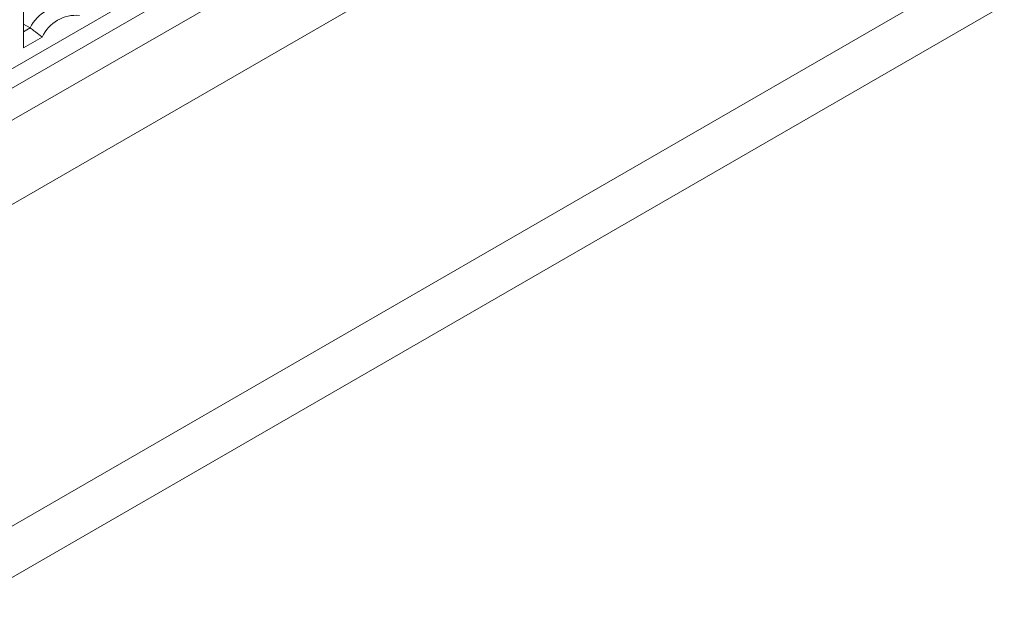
# Model space of a CAD drawing. Header units: inches. Extents: x 0.2 to 16.3, y 0.2 to 11.5.
# Tile 13 of 35: x 3.717 to 4.55, y 0.934 to 1.427. Entities that reach past the tile are written whole.
import ezdxf

# ---------------------------------------------------------------- set-up
doc = ezdxf.new("R2010")
doc.units = ezdxf.units.IN
doc.header["$MEASUREMENT"] = 0

msp = doc.modelspace()

# ---------------------------------------------------------------- linework, layer by layer
at = {"color": 7, "linetype": 'Continuous', "lineweight": 15}
for p, q in [((4.29527, 1.72309), (3.70379, 1.38163)), ((4.30913, 1.71475), (2.96327, 0.93781)), ((4.3327, 1.70115), (2.96327, 0.91059)), ((2.8961, 0.8005), (4.31031, 1.61691)), ((3.23668, 0.72498), (4.64147, 1.53595)), ((3.7204, 1.40335), (3.7204, 1.50125)), ((3.23668, 0.68143), (4.64147, 1.4924)), ((3.7204, 1.42347), (3.72606, 1.42021)), ((3.7204, 1.41694), (3.72606, 1.42021)), ((3.73619, 1.41247), (3.7204, 1.40335))]:
    msp.add_line(p, q, dxfattribs=at)
for centre, radius, start, end in [((3.75761, 1.40414), 0.0354, 86.98954, 153.00508), ((3.76523, 1.39878), 0.0321, 85.23625, 154.75837)]:
    msp.add_arc(centre, radius, start, end, dxfattribs=at)
msp.add_open_spline([(3.72606, 1.42021), (3.73619, 1.41247)], degree=1, dxfattribs=at)

doc.saveas('drawing.dxf')
